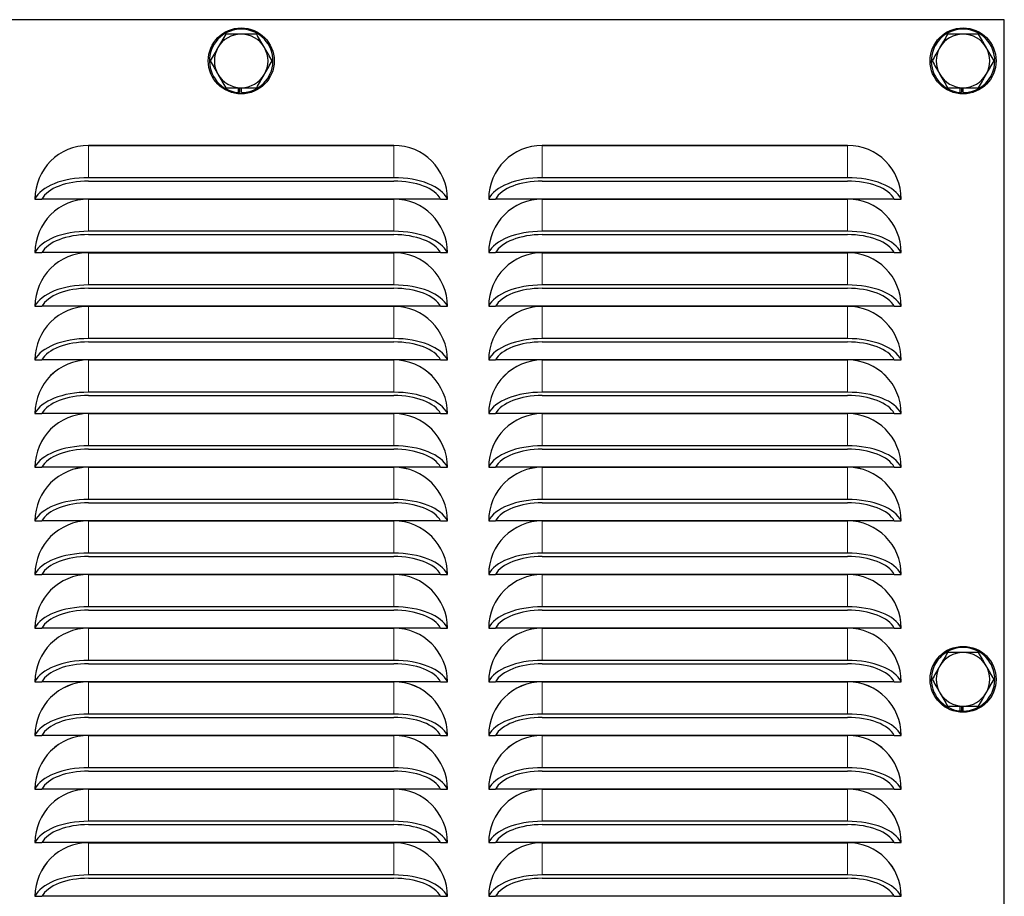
# Model space of a CAD drawing. Header units: millimetres. Extents: x 0 to 29700, y -16 to 21000.
# Tile 208 of 256: x 10400 to 10639, y 16848 to 17061. Entities that reach past the tile are written whole.
import ezdxf

# ---------------------------------------------------------------- set-up
doc = ezdxf.new("R2010")
doc.units = ezdxf.units.MM
doc.layers.add('1', color=7, linetype='Continuous', true_color=0xffffff)

msp = doc.modelspace()

# ---------------------------------------------------------------- linework, layer by layer
at = {"layer": '1', "color": 2, "linetype": 'Continuous', "lineweight": 25}
for p, q in [((10639.013, 17060.757), (10269.013, 17060.757)), ((10639.013, 16440.757), (10639.013, 17060.757)), ((10453.251, 17044.257), (10453.251, 17043.095)), ((10453.603, 17044.257), (10453.603, 17043.068)), ((10454.071, 17043.057), (10454.071, 17044.257)), ((10628.251, 17044.257), (10628.251, 17043.095)), ((10628.603, 17044.257), (10628.603, 17043.068)), ((10629.071, 17043.057), (10629.071, 17044.257)), ((10417.013, 17030.259), (10491.013, 17030.259)), ((10491.013, 17030.257), (10417.013, 17030.257)), ((10527.013, 17030.259), (10601.013, 17030.259)), ((10601.013, 17030.257), (10527.013, 17030.257)), ((10491.013, 17022.432), (10417.013, 17022.432)), ((10601.013, 17022.432), (10527.013, 17022.432)), ((10417.013, 17021.624), (10491.013, 17021.624)), ((10527.013, 17021.624), (10601.013, 17021.624)), ((10404.014, 17017.257), (10405.677, 17017.257)), ((10502.35, 17017.257), (10405.677, 17017.257)), ((10417.013, 17017.249), (10491.013, 17017.249)), ((10491.013, 17017.247), (10417.013, 17017.247)), ((10502.35, 17017.257), (10504.013, 17017.257)), ((10514.014, 17017.257), (10515.677, 17017.257)), ((10612.35, 17017.257), (10515.677, 17017.257)), ((10527.013, 17017.249), (10601.013, 17017.249)), ((10601.013, 17017.247), (10527.013, 17017.247)), ((10612.35, 17017.257), (10614.013, 17017.257)), ((10491.013, 17009.422), (10417.013, 17009.422)), ((10417.013, 17008.614), (10491.013, 17008.614)), ((10601.013, 17009.422), (10527.013, 17009.422)), ((10527.013, 17008.614), (10601.013, 17008.614)), ((10404.014, 17004.247), (10405.677, 17004.247)), ((10502.35, 17004.247), (10405.677, 17004.247)), ((10417.013, 17004.239), (10491.013, 17004.239)), ((10491.013, 17004.237), (10417.013, 17004.237)), ((10502.35, 17004.247), (10504.013, 17004.247)), ((10514.014, 17004.247), (10515.677, 17004.247)), ((10612.35, 17004.247), (10515.677, 17004.247)), ((10527.013, 17004.239), (10601.013, 17004.239)), ((10601.013, 17004.237), (10527.013, 17004.237)), ((10612.35, 17004.247), (10614.013, 17004.247)), ((10491.013, 16996.412), (10417.013, 16996.412)), ((10417.013, 16995.604), (10491.013, 16995.604)), ((10601.013, 16996.412), (10527.013, 16996.412)), ((10527.013, 16995.604), (10601.013, 16995.604)), ((10404.014, 16991.237), (10405.677, 16991.237)), ((10502.35, 16991.237), (10405.677, 16991.237)), ((10417.013, 16991.229), (10491.013, 16991.229)), ((10491.013, 16991.227), (10417.013, 16991.227)), ((10502.35, 16991.237), (10504.013, 16991.237)), ((10514.014, 16991.237), (10515.677, 16991.237)), ((10612.35, 16991.237), (10515.677, 16991.237)), ((10527.013, 16991.229), (10601.013, 16991.229)), ((10601.013, 16991.227), (10527.013, 16991.227)), ((10612.35, 16991.237), (10614.013, 16991.237)), ((10491.013, 16983.402), (10417.013, 16983.402)), ((10417.013, 16982.594), (10491.013, 16982.594)), ((10601.013, 16983.402), (10527.013, 16983.402)), ((10527.013, 16982.594), (10601.013, 16982.594)), ((10404.014, 16978.227), (10405.677, 16978.227)), ((10502.35, 16978.227), (10405.677, 16978.227)), ((10417.013, 16978.219), (10491.013, 16978.219)), ((10491.013, 16978.217), (10417.013, 16978.217)), ((10502.35, 16978.227), (10504.013, 16978.227)), ((10514.014, 16978.227), (10515.677, 16978.227)), ((10612.35, 16978.227), (10515.677, 16978.227)), ((10527.013, 16978.219), (10601.013, 16978.219)), ((10601.013, 16978.217), (10527.013, 16978.217)), ((10612.35, 16978.227), (10614.013, 16978.227)), ((10491.013, 16970.392), (10417.013, 16970.392)), ((10417.013, 16969.584), (10491.013, 16969.584)), ((10601.013, 16970.392), (10527.013, 16970.392)), ((10527.013, 16969.584), (10601.013, 16969.584)), ((10404.014, 16965.217), (10405.677, 16965.217)), ((10502.35, 16965.217), (10405.677, 16965.217)), ((10417.013, 16965.209), (10491.013, 16965.209)), ((10491.013, 16965.207), (10417.013, 16965.207)), ((10502.35, 16965.217), (10504.013, 16965.217)), ((10514.014, 16965.217), (10515.677, 16965.217)), ((10612.35, 16965.217), (10515.677, 16965.217)), ((10527.013, 16965.209), (10601.013, 16965.209)), ((10601.013, 16965.207), (10527.013, 16965.207)), ((10612.35, 16965.217), (10614.013, 16965.217)), ((10491.013, 16957.382), (10417.013, 16957.382)), ((10601.013, 16957.382), (10527.013, 16957.382)), ((10417.013, 16956.574), (10491.013, 16956.574)), ((10527.013, 16956.574), (10601.013, 16956.574)), ((10404.014, 16952.207), (10405.677, 16952.207)), ((10502.35, 16952.207), (10405.677, 16952.207)), ((10417.013, 16952.199), (10491.013, 16952.199)), ((10491.013, 16952.197), (10417.013, 16952.197)), ((10502.35, 16952.207), (10504.013, 16952.207)), ((10514.014, 16952.207), (10515.677, 16952.207)), ((10612.35, 16952.207), (10515.677, 16952.207)), ((10527.013, 16952.199), (10601.013, 16952.199)), ((10601.013, 16952.197), (10527.013, 16952.197)), ((10612.35, 16952.207), (10614.013, 16952.207)), ((10491.013, 16944.372), (10417.013, 16944.372)), ((10417.013, 16943.564), (10491.013, 16943.564)), ((10601.013, 16944.372), (10527.013, 16944.372)), ((10527.013, 16943.564), (10601.013, 16943.564)), ((10404.014, 16939.197), (10405.677, 16939.197)), ((10502.35, 16939.197), (10405.677, 16939.197)), ((10417.013, 16939.189), (10491.013, 16939.189)), ((10491.013, 16939.187), (10417.013, 16939.187)), ((10502.35, 16939.197), (10504.013, 16939.197)), ((10514.014, 16939.197), (10515.677, 16939.197)), ((10612.35, 16939.197), (10515.677, 16939.197)), ((10527.013, 16939.189), (10601.013, 16939.189)), ((10601.013, 16939.187), (10527.013, 16939.187)), ((10612.35, 16939.197), (10614.013, 16939.197)), ((10491.013, 16931.362), (10417.013, 16931.362)), ((10601.013, 16931.362), (10527.013, 16931.362)), ((10417.013, 16930.554), (10491.013, 16930.554)), ((10527.013, 16930.554), (10601.013, 16930.554)), ((10404.014, 16926.187), (10405.677, 16926.187)), ((10502.35, 16926.187), (10405.677, 16926.187)), ((10417.013, 16926.179), (10491.013, 16926.179)), ((10491.013, 16926.177), (10417.013, 16926.177)), ((10502.35, 16926.187), (10504.013, 16926.187)), ((10514.014, 16926.187), (10515.677, 16926.187)), ((10612.35, 16926.187), (10515.677, 16926.187)), ((10527.013, 16926.179), (10601.013, 16926.179)), ((10601.013, 16926.177), (10527.013, 16926.177)), ((10612.35, 16926.187), (10614.013, 16926.187)), ((10491.013, 16918.352), (10417.013, 16918.352)), ((10417.013, 16917.544), (10491.013, 16917.544)), ((10601.013, 16918.352), (10527.013, 16918.352)), ((10527.013, 16917.544), (10601.013, 16917.544)), ((10404.014, 16913.177), (10405.677, 16913.177)), ((10502.35, 16913.177), (10405.677, 16913.177)), ((10417.013, 16913.169), (10491.013, 16913.169)), ((10491.013, 16913.167), (10417.013, 16913.167)), ((10502.35, 16913.177), (10504.013, 16913.177)), ((10514.014, 16913.177), (10515.677, 16913.177)), ((10612.35, 16913.177), (10515.677, 16913.177)), ((10527.013, 16913.169), (10601.013, 16913.169)), ((10601.013, 16913.167), (10527.013, 16913.167)), ((10612.35, 16913.177), (10614.013, 16913.177)), ((10491.013, 16905.342), (10417.013, 16905.342)), ((10601.013, 16905.342), (10527.013, 16905.342)), ((10417.013, 16904.534), (10491.013, 16904.534)), ((10527.013, 16904.534), (10601.013, 16904.534)), ((10404.014, 16900.167), (10405.677, 16900.167)), ((10502.35, 16900.167), (10405.677, 16900.167)), ((10417.013, 16900.159), (10491.013, 16900.159)), ((10491.013, 16900.157), (10417.013, 16900.157)), ((10502.35, 16900.167), (10504.013, 16900.167)), ((10514.014, 16900.167), (10515.677, 16900.167)), ((10612.35, 16900.167), (10515.677, 16900.167)), ((10527.013, 16900.159), (10601.013, 16900.159)), ((10601.013, 16900.157), (10527.013, 16900.157)), ((10612.35, 16900.167), (10614.013, 16900.167)), ((10628.251, 16894.257), (10628.251, 16893.095)), ((10628.603, 16894.257), (10628.603, 16893.068)), ((10629.071, 16893.057), (10629.071, 16894.257)), ((10491.013, 16892.332), (10417.013, 16892.332)), ((10417.013, 16891.524), (10491.013, 16891.524)), ((10601.013, 16892.332), (10527.013, 16892.332)), ((10527.013, 16891.524), (10601.013, 16891.524)), ((10404.014, 16887.157), (10405.677, 16887.157)), ((10502.35, 16887.157), (10405.677, 16887.157)), ((10417.013, 16887.149), (10491.013, 16887.149)), ((10491.013, 16887.147), (10417.013, 16887.147)), ((10502.35, 16887.157), (10504.013, 16887.157)), ((10514.014, 16887.157), (10515.677, 16887.157)), ((10612.35, 16887.157), (10515.677, 16887.157)), ((10527.013, 16887.149), (10601.013, 16887.149)), ((10601.013, 16887.147), (10527.013, 16887.147)), ((10612.35, 16887.157), (10614.013, 16887.157)), ((10491.013, 16879.322), (10417.013, 16879.322)), ((10601.013, 16879.322), (10527.013, 16879.322)), ((10417.013, 16878.514), (10491.013, 16878.514)), ((10527.013, 16878.514), (10601.013, 16878.514)), ((10404.014, 16874.147), (10405.677, 16874.147)), ((10502.35, 16874.147), (10405.677, 16874.147)), ((10417.013, 16874.139), (10491.013, 16874.139)), ((10491.013, 16874.137), (10417.013, 16874.137)), ((10502.35, 16874.147), (10504.013, 16874.147)), ((10514.014, 16874.147), (10515.677, 16874.147)), ((10612.35, 16874.147), (10515.677, 16874.147)), ((10527.013, 16874.139), (10601.013, 16874.139)), ((10601.013, 16874.137), (10527.013, 16874.137)), ((10612.35, 16874.147), (10614.013, 16874.147)), ((10491.013, 16866.312), (10417.013, 16866.312)), ((10417.013, 16865.504), (10491.013, 16865.504)), ((10601.013, 16866.312), (10527.013, 16866.312)), ((10527.013, 16865.504), (10601.013, 16865.504)), ((10404.014, 16861.137), (10405.677, 16861.137)), ((10502.35, 16861.137), (10405.677, 16861.137)), ((10417.013, 16861.129), (10491.013, 16861.129)), ((10491.013, 16861.127), (10417.013, 16861.127)), ((10502.35, 16861.137), (10504.013, 16861.137)), ((10514.014, 16861.137), (10515.677, 16861.137)), ((10612.35, 16861.137), (10515.677, 16861.137)), ((10527.013, 16861.129), (10601.013, 16861.129)), ((10601.013, 16861.127), (10527.013, 16861.127)), ((10612.35, 16861.137), (10614.013, 16861.137)), ((10491.013, 16853.302), (10417.013, 16853.302)), ((10417.013, 16852.494), (10491.013, 16852.494)), ((10601.013, 16853.302), (10527.013, 16853.302)), ((10527.013, 16852.494), (10601.013, 16852.494)), ((10404.014, 16848.127), (10405.677, 16848.127)), ((10502.35, 16848.127), (10405.677, 16848.127)), ((10502.35, 16848.127), (10504.013, 16848.127)), ((10514.014, 16848.127), (10515.677, 16848.127)), ((10612.35, 16848.127), (10515.677, 16848.127)), ((10612.35, 16848.127), (10614.013, 16848.127))]:
    msp.add_line(p, q, dxfattribs=at)
at = {"layer": '1', "color": 4, "linetype": 'Continuous', "lineweight": 13}
for p, q in [((10417.013, 17030.257), (10417.013, 17022.432)), ((10491.013, 17030.257), (10491.013, 17022.432)), ((10527.013, 17030.257), (10527.013, 17022.432)), ((10601.013, 17030.257), (10601.013, 17022.432)), ((10417.013, 17017.247), (10417.013, 17009.422)), ((10491.013, 17017.247), (10491.013, 17009.422)), ((10527.013, 17017.247), (10527.013, 17009.422)), ((10601.013, 17017.247), (10601.013, 17009.422)), ((10417.013, 17004.237), (10417.013, 16996.412)), ((10491.013, 17004.237), (10491.013, 16996.412)), ((10527.013, 17004.237), (10527.013, 16996.412)), ((10601.013, 17004.237), (10601.013, 16996.412)), ((10417.013, 16991.227), (10417.013, 16983.402)), ((10491.013, 16991.227), (10491.013, 16983.402)), ((10527.013, 16991.227), (10527.013, 16983.402)), ((10601.013, 16991.227), (10601.013, 16983.402)), ((10417.013, 16978.217), (10417.013, 16970.392)), ((10491.013, 16978.217), (10491.013, 16970.392)), ((10527.013, 16978.217), (10527.013, 16970.392)), ((10601.013, 16978.217), (10601.013, 16970.392)), ((10417.013, 16965.207), (10417.013, 16957.382)), ((10491.013, 16965.207), (10491.013, 16957.382)), ((10527.013, 16965.207), (10527.013, 16957.382)), ((10601.013, 16965.207), (10601.013, 16957.382)), ((10417.013, 16952.197), (10417.013, 16944.372)), ((10491.013, 16952.197), (10491.013, 16944.372)), ((10527.013, 16952.197), (10527.013, 16944.372)), ((10601.013, 16952.197), (10601.013, 16944.372)), ((10417.013, 16939.187), (10417.013, 16931.362)), ((10491.013, 16939.187), (10491.013, 16931.362)), ((10527.013, 16939.187), (10527.013, 16931.362)), ((10601.013, 16939.187), (10601.013, 16931.362)), ((10417.013, 16926.177), (10417.013, 16918.352)), ((10491.013, 16926.177), (10491.013, 16918.352)), ((10527.013, 16926.177), (10527.013, 16918.352)), ((10601.013, 16926.177), (10601.013, 16918.352)), ((10417.013, 16913.167), (10417.013, 16905.342)), ((10491.013, 16913.167), (10491.013, 16905.342)), ((10527.013, 16913.167), (10527.013, 16905.342)), ((10601.013, 16913.167), (10601.013, 16905.342)), ((10417.013, 16900.157), (10417.013, 16892.332)), ((10491.013, 16900.157), (10491.013, 16892.332)), ((10527.013, 16900.157), (10527.013, 16892.332)), ((10601.013, 16900.157), (10601.013, 16892.332)), ((10417.013, 16887.147), (10417.013, 16879.322)), ((10491.013, 16887.147), (10491.013, 16879.322)), ((10527.013, 16887.147), (10527.013, 16879.322)), ((10601.013, 16887.147), (10601.013, 16879.322)), ((10417.013, 16874.137), (10417.013, 16866.312)), ((10491.013, 16874.137), (10491.013, 16866.312)), ((10527.013, 16874.137), (10527.013, 16866.312)), ((10601.013, 16874.137), (10601.013, 16866.312)), ((10417.013, 16861.127), (10417.013, 16853.302)), ((10491.013, 16861.127), (10491.013, 16853.302)), ((10527.013, 16861.127), (10527.013, 16853.302)), ((10601.013, 16861.127), (10601.013, 16853.302))]:
    msp.add_line(p, q, dxfattribs=at)
at = {"layer": '1', "color": 2, "linetype": 'Continuous', "lineweight": 25}
for centre in [(10454.013, 17050.757), (10629.013, 17050.757), (10629.013, 16900.757)]:
    msp.add_circle(centre, 8, dxfattribs=at)
for centre, radius, start, end in [((10454.013, 17050.757), 7.7, 270.42672, 264.31576), ((10629.013, 17050.757), 7.7, 270.42672, 264.31576), ((10454.013, 17050.757), 6.5, 90, 150), ((10454.013, 17050.757), 6.5, 30, 90), ((10629.013, 17050.757), 6.5, 90, 150), ((10629.013, 17050.757), 6.5, 30, 90), ((10454.013, 17050.757), 6.5, 150, 210), ((10454.013, 17050.757), 6.5, 330, 30), ((10629.013, 17050.757), 6.5, 150, 210), ((10629.013, 17050.757), 6.5, 330, 30), ((10454.013, 17050.757), 6.5, 210, 270), ((10454.013, 17050.757), 6.5, 270, 330), ((10629.013, 17050.757), 6.5, 210, 270), ((10629.013, 17050.757), 6.5, 270, 330), ((10417.013, 17017.257), 13.002, 90, 180), ((10417.013, 17017.257), 13, 90, 180), ((10491.013, 17017.257), 13.002, 0, 90), ((10491.013, 17017.257), 13, 0, 90), ((10527.013, 17017.257), 13.002, 90, 180), ((10527.013, 17017.257), 13, 90, 180), ((10601.013, 17017.257), 13.002, 0, 90), ((10601.013, 17017.257), 13, 0, 90), ((10417.013, 17004.247), 13.002, 90, 180), ((10417.013, 17004.247), 13, 90, 180), ((10491.013, 17004.247), 13.002, 0, 90), ((10491.013, 17004.247), 13, 0, 90), ((10527.013, 17004.247), 13.002, 90, 180), ((10527.013, 17004.247), 13, 90, 180), ((10601.013, 17004.247), 13.002, 0, 90), ((10601.013, 17004.247), 13, 0, 90), ((10417.013, 16991.237), 13.002, 90, 180), ((10417.013, 16991.237), 13, 90, 180), ((10491.013, 16991.237), 13.002, 0, 90), ((10491.013, 16991.237), 13, 0, 90), ((10527.013, 16991.237), 13.002, 90, 180), ((10527.013, 16991.237), 13, 90, 180), ((10601.013, 16991.237), 13.002, 0, 90), ((10601.013, 16991.237), 13, 0, 90), ((10417.013, 16978.227), 13.002, 90, 180), ((10417.013, 16978.227), 13, 90, 180), ((10491.013, 16978.227), 13.002, 0, 90), ((10491.013, 16978.227), 13, 0, 90), ((10527.013, 16978.227), 13.002, 90, 180), ((10527.013, 16978.227), 13, 90, 180), ((10601.013, 16978.227), 13.002, 0, 90), ((10601.013, 16978.227), 13, 0, 90), ((10417.013, 16965.217), 13.002, 90, 180), ((10417.013, 16965.217), 13, 90, 180), ((10491.013, 16965.217), 13.002, 0, 90), ((10491.013, 16965.217), 13, 0, 90), ((10527.013, 16965.217), 13.002, 90, 180), ((10527.013, 16965.217), 13, 90, 180), ((10601.013, 16965.217), 13.002, 0, 90), ((10601.013, 16965.217), 13, 0, 90), ((10417.013, 16952.207), 13.002, 90, 180), ((10417.013, 16952.207), 13, 90, 180), ((10491.013, 16952.207), 13.002, 0, 90), ((10491.013, 16952.207), 13, 0, 90), ((10527.013, 16952.207), 13.002, 90, 180), ((10527.013, 16952.207), 13, 90, 180), ((10601.013, 16952.207), 13.002, 0, 90), ((10601.013, 16952.207), 13, 0, 90), ((10417.013, 16939.197), 13.002, 90, 180), ((10417.013, 16939.197), 13, 90, 180), ((10491.013, 16939.197), 13.002, 0, 90), ((10491.013, 16939.197), 13, 0, 90), ((10527.013, 16939.197), 13.002, 90, 180), ((10527.013, 16939.197), 13, 90, 180), ((10601.013, 16939.197), 13.002, 0, 90), ((10601.013, 16939.197), 13, 0, 90), ((10417.013, 16926.187), 13.002, 90, 180), ((10417.013, 16926.187), 13, 90, 180), ((10491.013, 16926.187), 13.002, 0, 90), ((10491.013, 16926.187), 13, 0, 90), ((10527.013, 16926.187), 13.002, 90, 180), ((10527.013, 16926.187), 13, 90, 180), ((10601.013, 16926.187), 13.002, 0, 90), ((10601.013, 16926.187), 13, 0, 90), ((10417.013, 16913.177), 13.002, 90, 180), ((10417.013, 16913.177), 13, 90, 180), ((10491.013, 16913.177), 13.002, 0, 90), ((10491.013, 16913.177), 13, 0, 90), ((10527.013, 16913.177), 13.002, 90, 180), ((10527.013, 16913.177), 13, 90, 180), ((10601.013, 16913.177), 13.002, 0, 90), ((10601.013, 16913.177), 13, 0, 90), ((10417.013, 16900.167), 13.002, 90, 180), ((10417.013, 16900.167), 13, 90, 180), ((10491.013, 16900.167), 13.002, 0, 90), ((10491.013, 16900.167), 13, 0, 90), ((10527.013, 16900.167), 13.002, 90, 180), ((10527.013, 16900.167), 13, 90, 180), ((10601.013, 16900.167), 13.002, 0, 90), ((10601.013, 16900.167), 13, 0, 90), ((10629.013, 16900.757), 7.7, 270.42672, 264.31576), ((10629.013, 16900.757), 6.5, 90, 150), ((10629.013, 16900.757), 6.5, 30, 90), ((10629.013, 16900.757), 6.5, 150, 210), ((10629.013, 16900.757), 6.5, 330, 30), ((10417.013, 16887.157), 13.002, 90, 180), ((10417.013, 16887.157), 13, 90, 180), ((10491.013, 16887.157), 13.002, 0, 90), ((10491.013, 16887.157), 13, 0, 90), ((10527.013, 16887.157), 13.002, 90, 180), ((10527.013, 16887.157), 13, 90, 180), ((10601.013, 16887.157), 13.002, 0, 90), ((10601.013, 16887.157), 13, 0, 90), ((10629.013, 16900.757), 6.5, 210, 270), ((10629.013, 16900.757), 6.5, 270, 330), ((10417.013, 16874.147), 13.002, 90, 180), ((10417.013, 16874.147), 13, 90, 180), ((10491.013, 16874.147), 13.002, 0, 90), ((10491.013, 16874.147), 13, 0, 90), ((10527.013, 16874.147), 13.002, 90, 180), ((10527.013, 16874.147), 13, 90, 180), ((10601.013, 16874.147), 13.002, 0, 90), ((10601.013, 16874.147), 13, 0, 90), ((10417.013, 16861.137), 13.002, 90, 180), ((10417.013, 16861.137), 13, 90, 180), ((10491.013, 16861.137), 13.002, 0, 90), ((10491.013, 16861.137), 13, 0, 90), ((10527.013, 16861.137), 13.002, 90, 180), ((10527.013, 16861.137), 13, 90, 180), ((10601.013, 16861.137), 13.002, 0, 90), ((10601.013, 16861.137), 13, 0, 90), ((10417.013, 16848.127), 13.002, 90, 180), ((10417.013, 16848.127), 13, 90, 180), ((10491.013, 16848.127), 13.002, 0, 90), ((10491.013, 16848.127), 13, 0, 90), ((10527.013, 16848.127), 13.002, 90, 180), ((10527.013, 16848.127), 13, 90, 180), ((10601.013, 16848.127), 13.002, 0, 90), ((10601.013, 16848.127), 13, 0, 90)]:
    msp.add_arc(centre, radius, start, end, dxfattribs=at)
for centre, major_axis, ratio, start_param, end_param in [((10454.013, 17050.757), (-7.677, 0.597), 0.9999997, 1.5491914, 1.5951281), ((10629.013, 17050.757), (0.573, 7.679), 0.9999998, 3.1168161, 3.1627528), ((10417.013, 17015.763), (13.339, 0), 0.5, 1.5707963, 2.9155852), ((10491.013, 17015.763), (13.339, 0), 0.5, 0.2260075, 1.5707963), ((10527.013, 17015.763), (13.339, 0), 0.5, 1.5707963, 2.9155852), ((10601.013, 17015.763), (13.339, 0), 0.5, 0.2260075, 1.5707963), ((10417.013, 17015.763), (-11.724, 0), 0.5, 4.712389, 6.0253781), ((10491.013, 17015.763), (-11.724, 0), 0.5, 3.3993998, 4.712389), ((10527.013, 17015.763), (-11.724, 0), 0.5, 4.712389, 6.0253781), ((10601.013, 17015.763), (-11.724, 0), 0.5, 3.3993998, 4.712389), ((10417.013, 17002.753), (13.339, 0), 0.5, 1.5707963, 2.9155852), ((10417.013, 17002.753), (-11.724, 0), 0.5, 4.712389, 6.0253781), ((10491.013, 17002.753), (13.339, 0), 0.5, 0.2260075, 1.5707963), ((10491.013, 17002.753), (-11.724, 0), 0.5, 3.3993998, 4.712389), ((10527.013, 17002.753), (13.339, 0), 0.5, 1.5707963, 2.9155852), ((10527.013, 17002.753), (-11.724, 0), 0.5, 4.712389, 6.0253781), ((10601.013, 17002.753), (13.339, 0), 0.5, 0.2260075, 1.5707963), ((10601.013, 17002.753), (-11.724, 0), 0.5, 3.3993998, 4.712389), ((10417.013, 16989.743), (13.339, 0), 0.5, 1.5707963, 2.9155852), ((10417.013, 16989.743), (-11.724, 0), 0.5, 4.712389, 6.0253781), ((10491.013, 16989.743), (13.339, 0), 0.5, 0.2260075, 1.5707963), ((10491.013, 16989.743), (-11.724, 0), 0.5, 3.3993998, 4.712389), ((10527.013, 16989.743), (13.339, 0), 0.5, 1.5707963, 2.9155852), ((10527.013, 16989.743), (-11.724, 0), 0.5, 4.712389, 6.0253781), ((10601.013, 16989.743), (13.339, 0), 0.5, 0.2260075, 1.5707963), ((10601.013, 16989.743), (-11.724, 0), 0.5, 3.3993998, 4.712389), ((10417.013, 16976.733), (13.339, 0), 0.5, 1.5707963, 2.9155852), ((10417.013, 16976.733), (-11.724, 0), 0.5, 4.712389, 6.0253781), ((10491.013, 16976.733), (13.339, 0), 0.5, 0.2260075, 1.5707963), ((10491.013, 16976.733), (-11.724, 0), 0.5, 3.3993998, 4.712389), ((10527.013, 16976.733), (13.339, 0), 0.5, 1.5707963, 2.9155852), ((10527.013, 16976.733), (-11.724, 0), 0.5, 4.712389, 6.0253781), ((10601.013, 16976.733), (13.339, 0), 0.5, 0.2260075, 1.5707963), ((10601.013, 16976.733), (-11.724, 0), 0.5, 3.3993998, 4.712389), ((10417.013, 16963.723), (13.339, 0), 0.5, 1.5707963, 2.9155852), ((10417.013, 16963.723), (-11.724, 0), 0.5, 4.712389, 6.0253781), ((10491.013, 16963.723), (13.339, 0), 0.5, 0.2260075, 1.5707963), ((10491.013, 16963.723), (-11.724, 0), 0.5, 3.3993998, 4.712389), ((10527.013, 16963.723), (13.339, 0), 0.5, 1.5707963, 2.9155852), ((10527.013, 16963.723), (-11.724, 0), 0.5, 4.712389, 6.0253781), ((10601.013, 16963.723), (13.339, 0), 0.5, 0.2260075, 1.5707963), ((10601.013, 16963.723), (-11.724, 0), 0.5, 3.3993998, 4.712389), ((10417.013, 16950.713), (13.339, 0), 0.5, 1.5707963, 2.9155852), ((10491.013, 16950.713), (13.339, 0), 0.5, 0.2260075, 1.5707963), ((10527.013, 16950.713), (13.339, 0), 0.5, 1.5707963, 2.9155852), ((10601.013, 16950.713), (13.339, 0), 0.5, 0.2260075, 1.5707963), ((10417.013, 16950.713), (-11.724, 0), 0.5, 4.712389, 6.0253781), ((10491.013, 16950.713), (-11.724, 0), 0.5, 3.3993998, 4.712389), ((10527.013, 16950.713), (-11.724, 0), 0.5, 4.712389, 6.0253781), ((10601.013, 16950.713), (-11.724, 0), 0.5, 3.3993998, 4.712389), ((10417.013, 16937.703), (13.339, 0), 0.5, 1.5707963, 2.9155852), ((10417.013, 16937.703), (-11.724, 0), 0.5, 4.712389, 6.0253781), ((10491.013, 16937.703), (13.339, 0), 0.5, 0.2260075, 1.5707963), ((10491.013, 16937.703), (-11.724, 0), 0.5, 3.3993998, 4.712389), ((10527.013, 16937.703), (13.339, 0), 0.5, 1.5707963, 2.9155852), ((10527.013, 16937.703), (-11.724, 0), 0.5, 4.712389, 6.0253781), ((10601.013, 16937.703), (13.339, 0), 0.5, 0.2260075, 1.5707963), ((10601.013, 16937.703), (-11.724, 0), 0.5, 3.3993998, 4.712389), ((10417.013, 16924.693), (13.339, 0), 0.5, 1.5707963, 2.9155852), ((10491.013, 16924.693), (13.339, 0), 0.5, 0.2260075, 1.5707963), ((10527.013, 16924.693), (13.339, 0), 0.5, 1.5707963, 2.9155852), ((10601.013, 16924.693), (13.339, 0), 0.5, 0.2260075, 1.5707963), ((10417.013, 16924.693), (-11.724, 0), 0.5, 4.712389, 6.0253781), ((10491.013, 16924.693), (-11.724, 0), 0.5, 3.3993998, 4.712389), ((10527.013, 16924.693), (-11.724, 0), 0.5, 4.712389, 6.0253781), ((10601.013, 16924.693), (-11.724, 0), 0.5, 3.3993998, 4.712389), ((10417.013, 16911.683), (13.339, 0), 0.5, 1.5707963, 2.9155852), ((10417.013, 16911.683), (-11.724, 0), 0.5, 4.712389, 6.0253781), ((10491.013, 16911.683), (13.339, 0), 0.5, 0.2260075, 1.5707963), ((10491.013, 16911.683), (-11.724, 0), 0.5, 3.3993998, 4.712389), ((10527.013, 16911.683), (13.339, 0), 0.5, 1.5707963, 2.9155852), ((10527.013, 16911.683), (-11.724, 0), 0.5, 4.712389, 6.0253781), ((10601.013, 16911.683), (13.339, 0), 0.5, 0.2260075, 1.5707963), ((10601.013, 16911.683), (-11.724, 0), 0.5, 3.3993998, 4.712389), ((10417.013, 16898.673), (13.339, 0), 0.5, 1.5707963, 2.9155852), ((10491.013, 16898.673), (13.339, 0), 0.5, 0.2260075, 1.5707963), ((10527.013, 16898.673), (13.339, 0), 0.5, 1.5707963, 2.9155852), ((10601.013, 16898.673), (13.339, 0), 0.5, 0.2260075, 1.5707963), ((10417.013, 16898.673), (-11.724, 0), 0.5, 4.712389, 6.0253781), ((10491.013, 16898.673), (-11.724, 0), 0.5, 3.3993998, 4.712389), ((10527.013, 16898.673), (-11.724, 0), 0.5, 4.712389, 6.0253781), ((10601.013, 16898.673), (-11.724, 0), 0.5, 3.3993998, 4.712389), ((10629.013, 16900.757), (0.587, 7.678), 0.9999998, 3.1186376, 3.1645742), ((10417.013, 16885.663), (13.339, 0), 0.5, 1.5707963, 2.9155852), ((10417.013, 16885.663), (-11.724, 0), 0.5, 4.712389, 6.0253781), ((10491.013, 16885.663), (13.339, 0), 0.5, 0.2260075, 1.5707963), ((10491.013, 16885.663), (-11.724, 0), 0.5, 3.3993998, 4.712389), ((10527.013, 16885.663), (13.339, 0), 0.5, 1.5707963, 2.9155852), ((10527.013, 16885.663), (-11.724, 0), 0.5, 4.712389, 6.0253781), ((10601.013, 16885.663), (13.339, 0), 0.5, 0.2260075, 1.5707963), ((10601.013, 16885.663), (-11.724, 0), 0.5, 3.3993998, 4.712389), ((10417.013, 16872.653), (13.339, 0), 0.5, 1.5707963, 2.9155852), ((10491.013, 16872.653), (13.339, 0), 0.5, 0.2260075, 1.5707963), ((10527.013, 16872.653), (13.339, 0), 0.5, 1.5707963, 2.9155852), ((10601.013, 16872.653), (13.339, 0), 0.5, 0.2260075, 1.5707963), ((10417.013, 16872.653), (-11.724, 0), 0.5, 4.712389, 6.0253781), ((10491.013, 16872.653), (-11.724, 0), 0.5, 3.3993998, 4.712389), ((10527.013, 16872.653), (-11.724, 0), 0.5, 4.712389, 6.0253781), ((10601.013, 16872.653), (-11.724, 0), 0.5, 3.3993998, 4.712389), ((10417.013, 16859.643), (13.339, 0), 0.5, 1.5707963, 2.9155852), ((10417.013, 16859.643), (-11.724, 0), 0.5, 4.712389, 6.0253781), ((10491.013, 16859.643), (13.339, 0), 0.5, 0.2260075, 1.5707963), ((10491.013, 16859.643), (-11.724, 0), 0.5, 3.3993998, 4.712389), ((10527.013, 16859.643), (13.339, 0), 0.5, 1.5707963, 2.9155852), ((10527.013, 16859.643), (-11.724, 0), 0.5, 4.712389, 6.0253781), ((10601.013, 16859.643), (13.339, 0), 0.5, 0.2260075, 1.5707963), ((10601.013, 16859.643), (-11.724, 0), 0.5, 3.3993998, 4.712389), ((10417.013, 16846.633), (13.339, 0), 0.5, 1.5707963, 2.9155852), ((10417.013, 16846.633), (-11.724, 0), 0.5, 4.712389, 6.0253781), ((10491.013, 16846.633), (13.339, 0), 0.5, 0.2260075, 1.5707963), ((10491.013, 16846.633), (-11.724, 0), 0.5, 3.3993998, 4.712389), ((10527.013, 16846.633), (13.339, 0), 0.5, 1.5707963, 2.9155852), ((10527.013, 16846.633), (-11.724, 0), 0.5, 4.712389, 6.0253781), ((10601.013, 16846.633), (13.339, 0), 0.5, 0.2260075, 1.5707963), ((10601.013, 16846.633), (-11.724, 0), 0.5, 3.3993998, 4.712389)]:
    msp.add_ellipse(centre, major_axis=major_axis, ratio=ratio, start_param=start_param, end_param=end_param, dxfattribs=at)
for points, knots in [([(10450.261, 17057.257), (10449.954, 17056.726), (10449.645, 17056.191), (10449.177, 17055.38), (10449.019, 17055.107), (10448.703, 17054.56), (10448.544, 17054.284), (10448.384, 17054.007)], [0, 0, 0, 0, 0.5, 0.5, 0.75, 0.75, 1, 1, 1, 1]), ([(10454.013, 17057.257), (10453.693, 17057.257), (10453.375, 17057.257), (10452.743, 17057.257), (10452.429, 17057.257), (10451.491, 17057.257), (10450.874, 17057.257), (10450.261, 17057.257)], [0, 0, 0, 0, 0.25, 0.25, 0.5, 0.5, 1, 1, 1, 1]), ([(10457.766, 17057.257), (10457.153, 17057.257), (10456.535, 17057.257), (10455.598, 17057.257), (10455.284, 17057.257), (10454.652, 17057.257), (10454.334, 17057.257), (10454.013, 17057.257)], [0, 0, 0, 0, 0.5, 0.5, 0.75, 0.75, 1, 1, 1, 1]), ([(10459.643, 17054.007), (10459.482, 17054.284), (10459.323, 17054.56), (10459.007, 17055.107), (10458.85, 17055.38), (10458.382, 17056.191), (10458.073, 17056.726), (10457.766, 17057.257)], [0, 0, 0, 0, 0.25, 0.25, 0.5, 0.5, 1, 1, 1, 1]), ([(10625.261, 17057.257), (10624.954, 17056.726), (10624.645, 17056.191), (10624.177, 17055.38), (10624.019, 17055.107), (10623.703, 17054.56), (10623.544, 17054.284), (10623.384, 17054.007)], [0, 0, 0, 0, 0.5, 0.5, 0.75, 0.75, 1, 1, 1, 1]), ([(10629.013, 17057.257), (10628.693, 17057.257), (10628.375, 17057.257), (10627.743, 17057.257), (10627.429, 17057.257), (10626.491, 17057.257), (10625.874, 17057.257), (10625.261, 17057.257)], [0, 0, 0, 0, 0.25, 0.25, 0.5, 0.5, 1, 1, 1, 1]), ([(10632.766, 17057.257), (10632.153, 17057.257), (10631.535, 17057.257), (10630.598, 17057.257), (10630.284, 17057.257), (10629.652, 17057.257), (10629.334, 17057.257), (10629.013, 17057.257)], [0, 0, 0, 0, 0.5, 0.5, 0.75, 0.75, 1, 1, 1, 1]), ([(10634.643, 17054.007), (10634.482, 17054.284), (10634.323, 17054.56), (10634.007, 17055.107), (10633.85, 17055.38), (10633.382, 17056.191), (10633.073, 17056.726), (10632.766, 17057.257)], [0, 0, 0, 0, 0.25, 0.25, 0.5, 0.5, 1, 1, 1, 1]), ([(10448.384, 17054.007), (10448.224, 17053.73), (10448.065, 17053.454), (10447.749, 17052.907), (10447.592, 17052.635), (10447.123, 17051.823), (10446.814, 17051.288), (10446.508, 17050.757)], [0, 0, 0, 0, 0.25, 0.25, 0.5, 0.5, 1, 1, 1, 1]), ([(10461.519, 17050.757), (10461.212, 17051.288), (10460.903, 17051.823), (10460.435, 17052.635), (10460.278, 17052.907), (10459.962, 17053.454), (10459.803, 17053.73), (10459.643, 17054.007)], [0, 0, 0, 0, 0.5, 0.5, 0.75, 0.75, 1, 1, 1, 1]), ([(10623.384, 17054.007), (10623.224, 17053.73), (10623.065, 17053.454), (10622.749, 17052.907), (10622.592, 17052.635), (10622.123, 17051.823), (10621.814, 17051.288), (10621.508, 17050.757)], [0, 0, 0, 0, 0.25, 0.25, 0.5, 0.5, 1, 1, 1, 1]), ([(10636.519, 17050.757), (10636.212, 17051.288), (10635.903, 17051.823), (10635.435, 17052.635), (10635.278, 17052.907), (10634.962, 17053.454), (10634.803, 17053.73), (10634.643, 17054.007)], [0, 0, 0, 0, 0.5, 0.5, 0.75, 0.75, 1, 1, 1, 1]), ([(10446.508, 17050.757), (10446.814, 17050.226), (10447.123, 17049.691), (10447.592, 17048.88), (10447.749, 17048.607), (10448.065, 17048.06), (10448.224, 17047.784), (10448.384, 17047.507)], [0, 0, 0, 0, 0.5, 0.5, 0.75, 0.75, 1, 1, 1, 1]), ([(10459.643, 17047.507), (10459.803, 17047.784), (10459.962, 17048.06), (10460.278, 17048.607), (10460.435, 17048.88), (10460.903, 17049.691), (10461.212, 17050.226), (10461.519, 17050.757)], [0, 0, 0, 0, 0.25, 0.25, 0.5, 0.5, 1, 1, 1, 1]), ([(10621.508, 17050.757), (10621.814, 17050.226), (10622.123, 17049.691), (10622.592, 17048.88), (10622.749, 17048.607), (10623.065, 17048.06), (10623.224, 17047.784), (10623.384, 17047.507)], [0, 0, 0, 0, 0.5, 0.5, 0.75, 0.75, 1, 1, 1, 1]), ([(10634.643, 17047.507), (10634.803, 17047.784), (10634.962, 17048.06), (10635.278, 17048.607), (10635.435, 17048.88), (10635.903, 17049.691), (10636.212, 17050.226), (10636.519, 17050.757)], [0, 0, 0, 0, 0.25, 0.25, 0.5, 0.5, 1, 1, 1, 1]), ([(10448.384, 17047.507), (10448.544, 17047.23), (10448.703, 17046.954), (10449.019, 17046.407), (10449.177, 17046.135), (10449.645, 17045.323), (10449.954, 17044.788), (10450.261, 17044.257)], [0, 0, 0, 0, 0.25, 0.25, 0.5, 0.5, 1, 1, 1, 1]), ([(10457.766, 17044.257), (10458.073, 17044.788), (10458.382, 17045.323), (10458.85, 17046.135), (10459.007, 17046.407), (10459.323, 17046.954), (10459.482, 17047.23), (10459.643, 17047.507)], [0, 0, 0, 0, 0.5, 0.5, 0.75, 0.75, 1, 1, 1, 1]), ([(10623.384, 17047.507), (10623.544, 17047.23), (10623.703, 17046.954), (10624.019, 17046.407), (10624.177, 17046.135), (10624.645, 17045.323), (10624.954, 17044.788), (10625.261, 17044.257)], [0, 0, 0, 0, 0.25, 0.25, 0.5, 0.5, 1, 1, 1, 1]), ([(10632.766, 17044.257), (10633.073, 17044.788), (10633.382, 17045.323), (10633.85, 17046.135), (10634.007, 17046.407), (10634.323, 17046.954), (10634.482, 17047.23), (10634.643, 17047.507)], [0, 0, 0, 0, 0.5, 0.5, 0.75, 0.75, 1, 1, 1, 1]), ([(10450.261, 17044.257), (10450.874, 17044.257), (10451.491, 17044.257), (10452.429, 17044.257), (10452.743, 17044.257), (10453.375, 17044.257), (10453.693, 17044.257), (10454.013, 17044.257)], [0, 0, 0, 0, 0.5, 0.5, 0.75, 0.75, 1, 1, 1, 1]), ([(10454.013, 17044.257), (10454.334, 17044.257), (10454.652, 17044.257), (10455.284, 17044.257), (10455.598, 17044.257), (10456.535, 17044.257), (10457.153, 17044.257), (10457.766, 17044.257)], [0, 0, 0, 0, 0.25, 0.25, 0.5, 0.5, 1, 1, 1, 1]), ([(10625.261, 17044.257), (10625.874, 17044.257), (10626.491, 17044.257), (10627.429, 17044.257), (10627.743, 17044.257), (10628.375, 17044.257), (10628.693, 17044.257), (10629.013, 17044.257)], [0, 0, 0, 0, 0.5, 0.5, 0.75, 0.75, 1, 1, 1, 1]), ([(10629.013, 17044.257), (10629.334, 17044.257), (10629.652, 17044.257), (10630.284, 17044.257), (10630.598, 17044.257), (10631.535, 17044.257), (10632.153, 17044.257), (10632.766, 17044.257)], [0, 0, 0, 0, 0.25, 0.25, 0.5, 0.5, 1, 1, 1, 1]), ([(10625.261, 16907.257), (10624.954, 16906.726), (10624.645, 16906.191), (10624.177, 16905.38), (10624.019, 16905.107), (10623.703, 16904.56), (10623.544, 16904.284), (10623.384, 16904.007)], [0, 0, 0, 0, 0.5, 0.5, 0.75, 0.75, 1, 1, 1, 1]), ([(10629.013, 16907.257), (10628.693, 16907.257), (10628.375, 16907.257), (10627.743, 16907.257), (10627.429, 16907.257), (10626.491, 16907.257), (10625.874, 16907.257), (10625.261, 16907.257)], [0, 0, 0, 0, 0.25, 0.25, 0.5, 0.5, 1, 1, 1, 1]), ([(10632.766, 16907.257), (10632.153, 16907.257), (10631.535, 16907.257), (10630.598, 16907.257), (10630.284, 16907.257), (10629.652, 16907.257), (10629.334, 16907.257), (10629.013, 16907.257)], [0, 0, 0, 0, 0.5, 0.5, 0.75, 0.75, 1, 1, 1, 1]), ([(10634.643, 16904.007), (10634.482, 16904.284), (10634.323, 16904.56), (10634.007, 16905.107), (10633.85, 16905.38), (10633.382, 16906.191), (10633.073, 16906.726), (10632.766, 16907.257)], [0, 0, 0, 0, 0.25, 0.25, 0.5, 0.5, 1, 1, 1, 1]), ([(10623.384, 16904.007), (10623.224, 16903.73), (10623.065, 16903.454), (10622.749, 16902.907), (10622.592, 16902.635), (10622.123, 16901.823), (10621.814, 16901.288), (10621.508, 16900.757)], [0, 0, 0, 0, 0.25, 0.25, 0.5, 0.5, 1, 1, 1, 1]), ([(10636.519, 16900.757), (10636.212, 16901.288), (10635.903, 16901.823), (10635.435, 16902.635), (10635.278, 16902.907), (10634.962, 16903.454), (10634.803, 16903.73), (10634.643, 16904.007)], [0, 0, 0, 0, 0.5, 0.5, 0.75, 0.75, 1, 1, 1, 1]), ([(10621.508, 16900.757), (10621.814, 16900.226), (10622.123, 16899.691), (10622.592, 16898.88), (10622.749, 16898.607), (10623.065, 16898.06), (10623.224, 16897.784), (10623.384, 16897.507)], [0, 0, 0, 0, 0.5, 0.5, 0.75, 0.75, 1, 1, 1, 1]), ([(10634.643, 16897.507), (10634.803, 16897.784), (10634.962, 16898.06), (10635.278, 16898.607), (10635.435, 16898.88), (10635.903, 16899.691), (10636.212, 16900.226), (10636.519, 16900.757)], [0, 0, 0, 0, 0.25, 0.25, 0.5, 0.5, 1, 1, 1, 1]), ([(10623.384, 16897.507), (10623.544, 16897.23), (10623.703, 16896.954), (10624.019, 16896.407), (10624.177, 16896.135), (10624.645, 16895.323), (10624.954, 16894.788), (10625.261, 16894.257)], [0, 0, 0, 0, 0.25, 0.25, 0.5, 0.5, 1, 1, 1, 1]), ([(10632.766, 16894.257), (10633.073, 16894.788), (10633.382, 16895.323), (10633.85, 16896.135), (10634.007, 16896.407), (10634.323, 16896.954), (10634.482, 16897.23), (10634.643, 16897.507)], [0, 0, 0, 0, 0.5, 0.5, 0.75, 0.75, 1, 1, 1, 1]), ([(10625.261, 16894.257), (10625.874, 16894.257), (10626.491, 16894.257), (10627.429, 16894.257), (10627.743, 16894.257), (10628.375, 16894.257), (10628.693, 16894.257), (10629.013, 16894.257)], [0, 0, 0, 0, 0.5, 0.5, 0.75, 0.75, 1, 1, 1, 1]), ([(10629.013, 16894.257), (10629.334, 16894.257), (10629.652, 16894.257), (10630.284, 16894.257), (10630.598, 16894.257), (10631.535, 16894.257), (10632.153, 16894.257), (10632.766, 16894.257)], [0, 0, 0, 0, 0.25, 0.25, 0.5, 0.5, 1, 1, 1, 1])]:
    msp.add_open_spline(points, degree=3, knots=knots, dxfattribs=at)

doc.saveas('drawing.dxf')
